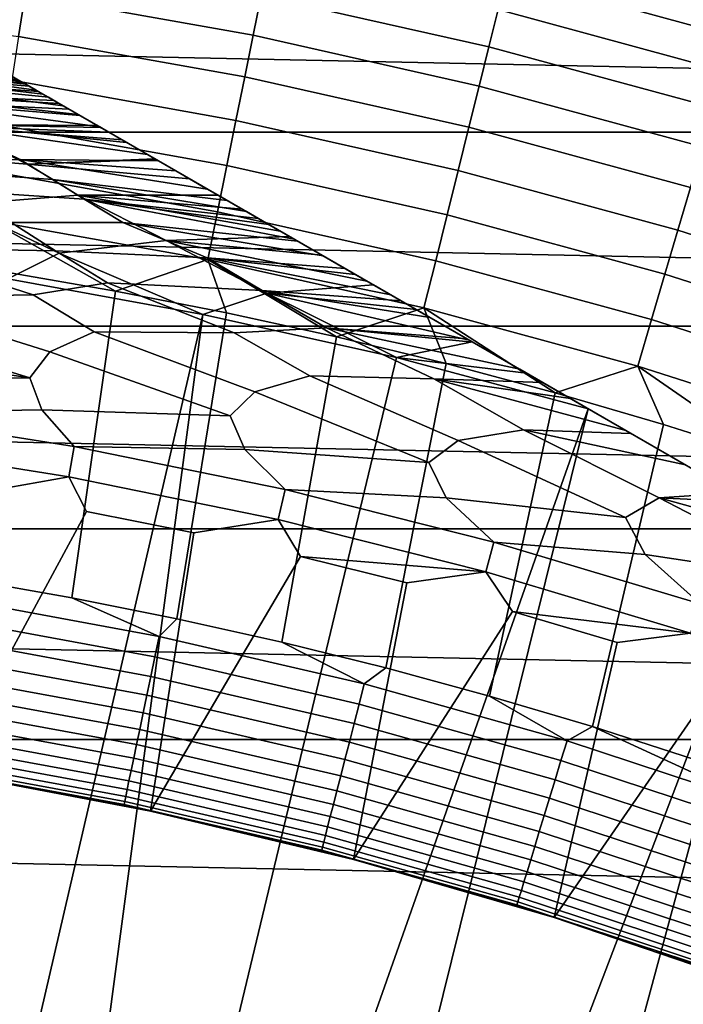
# Model space of a CAD drawing. Header units: metres. Extents: x -29 to 117, y -464 to 29.
# Tile 198 of 256: x 3.42 to 6.25, y 17.75 to 21.96. Entities that reach past the tile are written whole.
import ezdxf

# ---------------------------------------------------------------- set-up
doc = ezdxf.new("R2010")
doc.units = ezdxf.units.M
doc.layers.add('solid_24_501_056_XXX', color=7, linetype='CONTINUOUS')

msp = doc.modelspace()

# ---------------------------------------------------------------- linework, layer by layer
at = {"layer": 'solid_24_501_056_XXX'}
for points in [[(6.513302, 22.018349, 122.551315), (5.532981, 22.284904, 122.551315), (5.498942, 22.147802, 122.713974), (6.473231, 21.882889, 122.713974)], [(19.337824, 21.476927, -99.5), (-19.337824, 21.476927, -99.5), (-18.42173, 22.267677, -99.5)], [(19.337824, 21.476927, -99.5), (-18.42173, 22.267677, -99.5), (18.42173, 22.267677, -99.5)], [(3.444656, 22.064533, 123.135521), (2.465297, 22.195307, 123.135521), (2.445253, 22.014851, 123.25148), (3.41665, 21.885141, 123.25148)], [(4.451448, 22.059931, 123.006828), (3.471307, 22.235243, 123.006828), (3.444656, 22.064533, 123.135521), (4.417273, 21.89057, 123.135521)], [(5.462177, 21.999725, 122.866074), (4.483709, 22.219803, 122.866074), (4.451448, 22.059931, 123.006828), (5.422876, 21.841436, 123.006828)], [(6.473231, 21.882889, 122.713974), (5.498942, 22.147802, 122.713974), (5.462177, 21.999725, 122.866074), (6.429952, 21.736584, 122.866074)], [(4.417273, 21.89057, 123.135521), (3.444656, 22.064533, 123.135521), (3.41665, 21.885141, 123.25148), (4.381359, 21.712591, 123.25148)], [(5.422876, 21.841436, 123.006828), (4.451448, 22.059931, 123.006828), (4.417273, 21.89057, 123.135521), (5.381243, 21.673752, 123.135521)], [(6.429952, 21.736584, 122.866074), (5.462177, 21.999725, 122.866074), (5.422876, 21.841436, 123.006828), (6.383688, 21.580187, 123.006828)], [(4.381359, 21.712591, 123.25148), (3.41665, 21.885141, 123.25148), (3.387432, 21.697989, 123.354111), (4.343892, 21.526913, 123.354111)], [(5.381243, 21.673752, 123.135521), (4.417273, 21.89057, 123.135521), (4.381359, 21.712591, 123.25148), (5.337491, 21.497538, 123.25148)], [(6.383688, 21.580187, 123.006828), (5.422876, 21.841436, 123.006828), (5.381243, 21.673752, 123.135521), (6.334678, 21.414509, 123.135521)], [(2.682043, 21.739191, 128.636398), (2.584054, 21.804773, 129.020157), (3.415605, 21.69936, 129.10791), (3.437664, 21.686625, 129.020355)], [(2.729863, 21.707321, 148.10318), (3.500813, 21.650166, 147.895264), (3.491007, 21.655827, 147.876602), (2.63108, 21.772953, 147.895477)], [(2.63108, 21.772953, 147.895477), (3.491007, 21.655827, 147.876602), (3.447366, 21.681023, 147.784149)], [(2.63108, 21.772953, 147.895477), (3.447366, 21.681023, 147.784149), (3.41168, 21.701626, 147.69342)], [(2.682043, 21.739191, 128.636398), (3.437664, 21.686625, 129.020355), (3.461836, 21.672668, 128.935287)], [(2.682043, 21.739191, 128.636398), (3.461836, 21.672668, 128.935287), (3.519247, 21.639523, 128.761612)], [(2.821607, 21.646397, 128.25618), (2.682043, 21.739191, 128.636398), (3.519247, 21.639523, 128.761612), (3.567751, 21.611519, 128.636612)], [(3.335342, 21.745701, 129.791641), (3.335342, 21.745701, 147.257355), (17.164658, 13.761341, 147.257355), (17.164658, 13.761341, 129.791641)], [(3.340253, 21.742865, 129.621338), (3.335342, 21.745701, 129.791641), (17.164658, 13.761341, 129.791641), (17.159746, 13.764176, 129.621338)], [(3.335342, 21.745701, 147.257355), (3.338247, 21.744022, 147.34343), (17.164658, 13.761341, 147.257355)], [(3.347201, 21.738853, 147.429871), (17.161751, 13.76302, 147.34346), (17.164658, 13.761341, 147.257355), (3.338247, 21.744022, 147.34343)], [(17.139305, 13.775978, 129.406357), (3.355197, 21.734238, 129.450684), (3.340253, 21.742865, 129.621338), (17.144802, 13.772804, 129.450684)], [(17.159746, 13.764176, 129.621338), (17.144802, 13.772804, 129.450684), (3.340253, 21.742865, 129.621338)], [(3.353562, 21.735182, 147.471283), (17.15279, 13.768193, 147.429932), (17.161751, 13.76302, 147.34346), (3.347201, 21.738853, 147.429871)], [(3.362109, 21.730246, 147.516571), (17.146439, 13.77186, 147.471283), (17.15279, 13.768193, 147.429932), (3.353562, 21.735182, 147.471283)], [(17.11982, 13.787229, 129.279663), (3.360694, 21.731064, 129.406357), (3.355197, 21.734238, 129.450684), (17.139305, 13.775978, 129.406357)], [(2.963548, 21.608273, 148.306549), (3.631131, 21.574926, 148.102859), (3.605883, 21.589504, 148.067352), (2.729863, 21.707321, 148.10318)], [(2.729863, 21.707321, 148.10318), (3.605883, 21.589504, 148.067352), (3.543586, 21.625471, 147.971069)], [(2.729863, 21.707321, 148.10318), (3.543586, 21.625471, 147.971069), (3.500813, 21.650166, 147.895264)], [(4.343892, 21.526913, 123.354111), (3.387432, 21.697989, 123.354111), (3.357154, 21.504042, 123.442886), (4.305064, 21.334496, 123.442886)], [(17.084394, 13.807681, 129.10791), (3.380181, 21.719812, 129.279663), (3.360694, 21.731064, 129.406357), (17.11982, 13.787229, 129.279663)], [(3.383557, 21.717863, 147.60437), (17.137867, 13.776809, 147.516678), (17.146439, 13.77186, 147.471283), (3.362109, 21.730246, 147.516571)], [(17.062336, 13.820416, 129.020355), (3.415605, 21.69936, 129.10791), (3.380181, 21.719812, 129.279663), (17.084394, 13.807681, 129.10791)], [(3.408528, 21.703447, 147.684433), (17.1164, 13.789203, 147.604523), (17.137867, 13.776809, 147.516678), (3.383557, 21.717863, 147.60437)], [(3.41168, 21.701626, 147.69342), (17.091473, 13.803595, 147.684433), (17.1164, 13.789203, 147.604523), (3.408528, 21.703447, 147.684433)], [(3.447366, 21.681023, 147.784149), (17.088253, 13.805453, 147.693619), (17.091473, 13.803595, 147.684433), (3.41168, 21.701626, 147.69342)], [(17.038164, 13.834373, 128.935287), (3.437664, 21.686625, 129.020355), (3.415605, 21.69936, 129.10791), (17.062336, 13.820416, 129.020355)], [(5.337491, 21.497538, 123.25148), (4.381359, 21.712591, 123.25148), (4.343892, 21.526913, 123.354111), (5.291847, 21.3137, 123.354111)], [(16.980753, 13.867519, 128.761612), (3.461836, 21.672668, 128.935287), (3.437664, 21.686625, 129.020355), (17.038164, 13.834373, 128.935287)], [(3.491007, 21.655827, 147.876602), (17.052536, 13.826076, 147.784378), (17.088253, 13.805453, 147.693619), (3.447366, 21.681023, 147.784149)], [(16.932249, 13.895523, 128.636612), (3.519247, 21.639523, 128.761612), (3.461836, 21.672668, 128.935287), (16.980753, 13.867519, 128.761612)], [(3.500813, 21.650166, 147.895264), (17.00886, 13.851291, 147.876862), (17.052536, 13.826076, 147.784378), (3.491007, 21.655827, 147.876602)], [(3.543586, 21.625471, 147.971069), (16.999186, 13.856876, 147.895264), (17.00886, 13.851291, 147.876862), (3.500813, 21.650166, 147.895264)], [(6.334678, 21.414509, 123.135521), (5.381243, 21.673752, 123.135521), (5.337491, 21.497538, 123.25148), (6.283175, 21.2404, 123.25148)], [(2.821607, 21.646397, 128.25618), (3.567751, 21.611519, 128.636612), (3.588748, 21.599396, 128.5867)], [(2.821607, 21.646397, 128.25618), (3.588748, 21.599396, 128.5867), (3.670763, 21.552046, 128.410522)], [(3.116491, 21.509502, 127.880661), (2.821607, 21.646397, 128.25618), (3.670763, 21.552046, 128.410522), (3.753112, 21.504501, 128.256302)], [(3.129154, 21.501953, 148.504578), (3.80098, 21.476864, 148.30632), (3.762603, 21.499022, 148.264679), (2.963548, 21.608273, 148.306549)], [(2.963548, 21.608273, 148.306549), (3.762603, 21.499022, 148.264679), (3.678541, 21.547554, 148.165436)], [(2.963548, 21.608273, 148.306549), (3.678541, 21.547554, 148.165436), (3.631131, 21.574926, 148.102859)], [(16.911251, 13.907645, 128.5867), (3.567751, 21.611519, 128.636612), (3.519247, 21.639523, 128.761612), (16.932249, 13.895523, 128.636612)], [(3.605883, 21.589504, 148.067352), (16.956259, 13.88166, 147.971329), (16.999186, 13.856876, 147.895264), (3.543586, 21.625471, 147.971069)], [(16.829237, 13.954996, 128.410522), (3.588748, 21.599396, 128.5867), (3.567751, 21.611519, 128.636612), (16.911251, 13.907645, 128.5867)], [(16.746887, 14.002541, 128.256302), (3.670763, 21.552046, 128.410522), (3.588748, 21.599396, 128.5867), (16.829237, 13.954996, 128.410522)], [(3.631131, 21.574926, 148.102859), (16.893955, 13.917631, 148.067581), (16.956259, 13.88166, 147.971329), (3.605883, 21.589504, 148.067352)], [(3.678541, 21.547554, 148.165436), (16.868868, 13.932116, 148.102859), (16.893955, 13.917631, 148.067581), (3.631131, 21.574926, 148.102859)], [(16.733585, 14.010221, 128.232971), (3.753112, 21.504501, 128.256302), (3.670763, 21.552046, 128.410522), (16.746887, 14.002541, 128.256302)], [(3.678541, 21.547554, 148.165436), (16.82131, 13.959574, 148.165619), (16.868868, 13.932116, 148.102859)], [(3.678541, 21.547554, 148.165436), (3.762603, 21.499022, 148.264679), (16.82131, 13.959574, 148.165619)], [(5.291847, 21.3137, 123.354111), (4.343892, 21.526913, 123.354111), (4.305064, 21.334496, 123.442886), (5.244546, 21.123186, 123.442886)], [(2.757542, 21.34557, 148.880539), (3.423881, 21.359745, 148.696228), (3.129154, 21.501953, 148.504578), (2.572652, 21.478899, 148.696228)], [(3.116491, 21.509502, 127.880661), (3.45377, 21.340508, 127.511368), (2.676948, 21.403339, 127.389389), (2.595201, 21.461843, 127.511368)], [(3.876734, 21.433128, 128.054153), (3.997584, 21.363356, 127.880692), (3.45377, 21.340508, 127.511368), (3.116491, 21.509502, 127.880661)], [(3.116491, 21.509502, 127.880661), (3.753112, 21.504501, 128.256302), (3.766415, 21.49682, 128.232971)], [(3.116491, 21.509502, 127.880661), (3.766415, 21.49682, 128.232971), (3.876734, 21.433128, 128.054153)], [(3.423881, 21.359745, 148.696228), (4.012305, 21.354856, 148.504456), (3.966532, 21.381283, 148.465179), (3.129154, 21.501953, 148.504578)], [(3.129154, 21.501953, 148.504578), (3.966532, 21.381283, 148.465179), (3.858362, 21.443735, 148.364944)], [(3.129154, 21.501953, 148.504578), (3.858362, 21.443735, 148.364944), (3.80098, 21.476864, 148.30632)], [(4.305064, 21.334496, 123.442886), (3.357154, 21.504042, 123.442886), (3.325971, 21.3043, 123.517342), (4.265076, 21.136328, 123.517342)], [(16.623266, 14.073914, 128.054153), (3.766415, 21.49682, 128.232971), (3.753112, 21.504501, 128.256302), (16.733585, 14.010221, 128.232971)], [(3.762603, 21.499022, 148.264679), (16.737267, 14.008096, 148.264816), (16.82131, 13.959574, 148.165619)], [(3.762603, 21.499022, 148.264679), (3.80098, 21.476864, 148.30632), (16.737267, 14.008096, 148.264816)], [(16.502417, 14.143686, 127.880692), (3.876734, 21.433128, 128.054153), (3.766415, 21.49682, 128.232971), (16.623266, 14.073914, 128.054153)], [(6.283175, 21.2404, 123.25148), (5.337491, 21.497538, 123.25148), (5.291847, 21.3137, 123.354111), (6.229444, 21.058762, 123.354111)], [(20.220102, 20.648422, -99.5), (-20.220102, 20.648422, -99.5), (-19.337824, 21.476927, -99.5)], [(20.220102, 20.648422, -99.5), (-19.337824, 21.476927, -99.5), (19.337824, 21.476927, -99.5)], [(3.80098, 21.476864, 148.30632), (16.69902, 14.030177, 148.30632), (16.737267, 14.008096, 148.264816)], [(3.80098, 21.476864, 148.30632), (3.858362, 21.443735, 148.364944), (16.69902, 14.030177, 148.30632)], [(3.858362, 21.443735, 148.364944), (16.641527, 14.063371, 148.365051), (16.69902, 14.030177, 148.30632)], [(3.858362, 21.443735, 148.364944), (3.966532, 21.381283, 148.465179), (16.641527, 14.063371, 148.365051)], [(2.77843, 21.330507, 127.270569), (2.676948, 21.403339, 127.389389), (3.45377, 21.340508, 127.511368), (3.562097, 21.273937, 127.389389)], [(16.497526, 14.14651, 127.874092), (3.997584, 21.363356, 127.880692), (3.876734, 21.433128, 128.054153), (16.502417, 14.143686, 127.880692)], [(3.154904, 21.166769, 149.056564), (3.668852, 21.207945, 148.880539), (3.423881, 21.359745, 148.696228), (2.757542, 21.34557, 148.880539)], [(3.668852, 21.207945, 148.880539), (4.267914, 21.207279, 148.696198), (4.221539, 21.234055, 148.664291), (3.423881, 21.359745, 148.696228)], [(3.423881, 21.359745, 148.696228), (4.221539, 21.234055, 148.664291), (4.087329, 21.311541, 148.56517)], [(3.423881, 21.359745, 148.696228), (4.087329, 21.311541, 148.56517), (4.012305, 21.354856, 148.504456)], [(4.002474, 21.360531, 127.874092), (3.45377, 21.340508, 127.511368), (3.997584, 21.363356, 127.880692)], [(4.145812, 21.277775, 127.693161), (3.45377, 21.340508, 127.511368), (4.002474, 21.360531, 127.874092)], [(3.966532, 21.381283, 148.465179), (16.533386, 14.125806, 148.46524), (16.641527, 14.063371, 148.365051)], [(3.966532, 21.381283, 148.465179), (4.012305, 21.354856, 148.504456), (16.533386, 14.125806, 148.46524)], [(16.497526, 14.14651, 127.874092), (4.002474, 21.360531, 127.874092), (3.997584, 21.363356, 127.880692)], [(16.354189, 14.229266, 127.693161), (4.145812, 21.277775, 127.693161), (4.002474, 21.360531, 127.874092)], [(16.497526, 14.14651, 127.874092), (16.354189, 14.229266, 127.693161), (4.002474, 21.360531, 127.874092)], [(4.012305, 21.354856, 148.504456), (16.487696, 14.152185, 148.504456), (16.533386, 14.125806, 148.46524)], [(4.012305, 21.354856, 148.504456), (4.087329, 21.311541, 148.56517), (16.487696, 14.152185, 148.504456)], [(2.902494, 21.243662, 127.157471), (2.77843, 21.330507, 127.270569), (3.562097, 21.273937, 127.389389), (3.696512, 21.190706, 127.270569)], [(4.145812, 21.277775, 127.693161), (4.306782, 21.184839, 127.511368), (3.562097, 21.273937, 127.389389), (3.45377, 21.340508, 127.511368)], [(4.087329, 21.311541, 148.56517), (16.412628, 14.195526, 148.565216), (16.487696, 14.152185, 148.504456)], [(4.087329, 21.311541, 148.56517), (4.221539, 21.234055, 148.664291), (16.412628, 14.195526, 148.565216)], [(5.244546, 21.123186, 123.442886), (4.305064, 21.334496, 123.442886), (4.265076, 21.136328, 123.517342), (5.195832, 20.926983, 123.517342)], [(6.229444, 21.058762, 123.354111), (5.291847, 21.3137, 123.354111), (5.244546, 21.123186, 123.442886), (6.173762, 20.870527, 123.442886)], [(4.265076, 21.136328, 123.517342), (3.325971, 21.3043, 123.517342), (3.294044, 21.099794, 123.577095), (4.224134, 20.933435, 123.577095)], [(4.388536, 21.137638, 127.432182), (3.562097, 21.273937, 127.389389), (4.306782, 21.184839, 127.511368)], [(3.696512, 21.190706, 127.270569), (3.562097, 21.273937, 127.389389), (4.388536, 21.137638, 127.432182), (4.439304, 21.108328, 127.389404)], [(4.145812, 21.277775, 127.693161), (16.193218, 14.322203, 127.511368), (4.306782, 21.184839, 127.511368)], [(16.354189, 14.229266, 127.693161), (16.193218, 14.322203, 127.511368), (4.145812, 21.277775, 127.693161)], [(3.385008, 21.091717, 127.05098), (2.902494, 21.243662, 127.157471), (3.696512, 21.190706, 127.270569), (3.860737, 21.090574, 127.157471)], [(4.221539, 21.234055, 148.664291), (16.278452, 14.272993, 148.664291), (16.412628, 14.195526, 148.565216)], [(4.221539, 21.234055, 148.664291), (4.267914, 21.207279, 148.696198), (16.278452, 14.272993, 148.664291)], [(7.216559, 20.941685, 123.25148), (6.283175, 21.2404, 123.25148), (6.229444, 21.058762, 123.354111), (7.154846, 20.7626, 123.354111)], [(3.668852, 21.207945, 148.880539), (3.154904, 21.166769, 149.056564), (3.589594, 20.960844, 149.223404), (4.046632, 21.014526, 149.056564)], [(4.046632, 21.014526, 149.056564), (4.571846, 21.031805, 148.880569), (4.532078, 21.054766, 148.858505), (3.668852, 21.207945, 148.880539)], [(3.668852, 21.207945, 148.880539), (4.532078, 21.054766, 148.858505), (4.369611, 21.148565, 148.762192)], [(3.668852, 21.207945, 148.880539), (4.369611, 21.148565, 148.762192), (4.267914, 21.207279, 148.696198)], [(3.696512, 21.190706, 127.270569), (4.439304, 21.108328, 127.389404), (4.483796, 21.08264, 127.354851)], [(4.592694, 21.019768, 127.279564), (3.696512, 21.190706, 127.270569), (4.483796, 21.08264, 127.354851)], [(3.860737, 21.090574, 127.157471), (3.696512, 21.190706, 127.270569), (4.592694, 21.019768, 127.279564), (4.606872, 21.011581, 127.270576)], [(4.267914, 21.207279, 148.696198), (16.232086, 14.299761, 148.696198), (16.278452, 14.272993, 148.664291)], [(4.267914, 21.207279, 148.696198), (4.369611, 21.148565, 148.762192), (16.232086, 14.299761, 148.696198)], [(3.154904, 21.166769, 149.056564), (2.697857, 21.094164, 149.223404), (3.3703, 20.850689, 149.378677), (3.589594, 20.960844, 149.223404)], [(4.306782, 21.184839, 127.511368), (16.193218, 14.322203, 127.511368), (16.111465, 14.369402, 127.432182)], [(4.388536, 21.137638, 127.432182), (4.306782, 21.184839, 127.511368), (16.111465, 14.369402, 127.432182)], [(4.369611, 21.148565, 148.762192), (16.130411, 14.358464, 148.762177), (16.232086, 14.299761, 148.696198)], [(4.369611, 21.148565, 148.762192), (4.532078, 21.054766, 148.858505), (16.130411, 14.358464, 148.762177)], [(2.853817, 20.982992, 126.861099), (2.6863, 21.102814, 126.951927), (3.385008, 21.091717, 127.05098), (3.574286, 20.97068, 126.951927)], [(5.195832, 20.926983, 123.517342), (4.265076, 21.136328, 123.517342), (4.224134, 20.933435, 123.577095), (5.145956, 20.726099, 123.577095)], [(4.388536, 21.137638, 127.432182), (16.111465, 14.369402, 127.432182), (16.060696, 14.398714, 127.389404)], [(4.388536, 21.137638, 127.432182), (16.060696, 14.398714, 127.389404), (4.439304, 21.108328, 127.389404)], [(4.439304, 21.108328, 127.389404), (16.060696, 14.398714, 127.389404), (16.016211, 14.424397, 127.354858)], [(4.483796, 21.08264, 127.354851), (4.439304, 21.108328, 127.389404), (16.016211, 14.424397, 127.354858)], [(6.173762, 20.870527, 123.442886), (5.244546, 21.123186, 123.442886), (5.195832, 20.926983, 123.517342), (6.116416, 20.67667, 123.517342)], [(3.294044, 21.099794, 123.577095), (3.355904, 20.880278, 123.621208), (3.830339, 20.798475, 123.621208)], [(4.224134, 20.933435, 123.577095), (3.294044, 21.099794, 123.577095), (3.830339, 20.798475, 123.621208)], [(3.574286, 20.97068, 126.951927), (3.385008, 21.091717, 127.05098), (3.860737, 21.090574, 127.157471), (4.221205, 20.940397, 127.05098)], [(3.860737, 21.090574, 127.157471), (4.606872, 21.011581, 127.270576), (4.715455, 20.948893, 127.206657)], [(4.221205, 20.940397, 127.05098), (3.860737, 21.090574, 127.157471), (4.715455, 20.948893, 127.206657), (4.809387, 20.894659, 127.157463)], [(4.483796, 21.08264, 127.354851), (16.016211, 14.424397, 127.354858), (15.907318, 14.487267, 127.279572)], [(4.592694, 21.019768, 127.279564), (4.483796, 21.08264, 127.354851), (15.907318, 14.487267, 127.279572)], [(4.046632, 21.014526, 149.056564), (4.709715, 20.952206, 148.952667), (4.571846, 21.031805, 148.880569)], [(4.532078, 21.054766, 148.858505), (15.967973, 14.452248, 148.85849), (16.130411, 14.358464, 148.762177)], [(4.532078, 21.054766, 148.858505), (4.571846, 21.031805, 148.880569), (15.967973, 14.452248, 148.85849)], [(4.571846, 21.031805, 148.880569), (15.928155, 14.475237, 148.880569), (15.967973, 14.452248, 148.85849)], [(4.571846, 21.031805, 148.880569), (4.709715, 20.952206, 148.952667), (15.928155, 14.475237, 148.880569)], [(4.592694, 21.019768, 127.279564), (15.907318, 14.487267, 127.279572), (15.893128, 14.49546, 127.270576)], [(4.592694, 21.019768, 127.279564), (15.893128, 14.49546, 127.270576), (4.606872, 21.011581, 127.270576)], [(7.154846, 20.7626, 123.354111), (6.229444, 21.058762, 123.354111), (6.173762, 20.870527, 123.442886), (7.090893, 20.577015, 123.442886)], [(2.810565, 20.770868, 126.706879), (2.613932, 20.908825, 126.779205), (2.853817, 20.982992, 126.861099), (3.478252, 20.782526, 126.779205)], [(3.478252, 20.782526, 126.779205), (2.853817, 20.982992, 126.861099), (3.574286, 20.97068, 126.951927), (3.796071, 20.833149, 126.861099)], [(4.046632, 21.014526, 149.056564), (3.589594, 20.960844, 149.223404), (4.202723, 20.698969, 149.378677), (4.474879, 20.789845, 149.223404)], [(4.474879, 20.789845, 149.223404), (4.930019, 20.825012, 149.05661), (4.902789, 20.840734, 149.044464), (4.046632, 21.014526, 149.056564)], [(4.046632, 21.014526, 149.056564), (4.902789, 20.840734, 149.044464), (4.709715, 20.952206, 148.952667)], [(4.606872, 21.011581, 127.270576), (15.893128, 14.49546, 127.270576), (15.784567, 14.558137, 127.206665)], [(4.715455, 20.948893, 127.206657), (4.606872, 21.011581, 127.270576), (15.784567, 14.558137, 127.206665)], [(3.589594, 20.960844, 149.223404), (3.3703, 20.850689, 149.378677), (4.202723, 20.698969, 149.378677)], [(3.796071, 20.833149, 126.861099), (3.574286, 20.97068, 126.951927), (4.221205, 20.940397, 127.05098), (4.455907, 20.801197, 126.951927)], [(4.224134, 20.933435, 123.577095), (3.830339, 20.798475, 123.621208), (4.302789, 20.705894, 123.621208)], [(4.221205, 20.940397, 127.05098), (4.809387, 20.894659, 127.157463), (4.852511, 20.869762, 127.136421)], [(5.004323, 20.782114, 127.069061), (4.221205, 20.940397, 127.05098), (4.852511, 20.869762, 127.136421)], [(4.455907, 20.801197, 126.951927), (4.221205, 20.940397, 127.05098), (5.004323, 20.782114, 127.069061), (5.048938, 20.756355, 127.050964)], [(4.224134, 20.933435, 123.577095), (4.302789, 20.705894, 123.621208), (4.773009, 20.602585, 123.621208)], [(5.145956, 20.726099, 123.577095), (4.224134, 20.933435, 123.577095), (4.773009, 20.602585, 123.621208)], [(4.709715, 20.952206, 148.952667), (15.790358, 14.554793, 148.952637), (15.928155, 14.475237, 148.880569)], [(4.709715, 20.952206, 148.952667), (15.5973, 14.666256, 149.044434), (15.790358, 14.554793, 148.952637)], [(4.709715, 20.952206, 148.952667), (4.902789, 20.840734, 149.044464), (15.5973, 14.666256, 149.044434)], [(4.715455, 20.948893, 127.206657), (15.784567, 14.558137, 127.206665), (15.690613, 14.612382, 127.157463)], [(4.809387, 20.894659, 127.157463), (4.715455, 20.948893, 127.206657), (15.690613, 14.612382, 127.157463)], [(4.809387, 20.894659, 127.157463), (15.690613, 14.612382, 127.157463), (15.647524, 14.637259, 127.136436)], [(4.852511, 20.869762, 127.136421), (4.809387, 20.894659, 127.157463), (15.647524, 14.637259, 127.136436)], [(6.116416, 20.67667, 123.517342), (5.195832, 20.926983, 123.517342), (5.145956, 20.726099, 123.577095), (6.057703, 20.478189, 123.577095)], [(4.202723, 20.698969, 149.378677), (3.3703, 20.850689, 149.378677), (2.841593, 16.637764, 153.621323), (3.242795, 16.564241, 153.621323)], [(3.355904, 20.880278, 123.621208), (3.191957, 19.567719, 123.854294), (3.643077, 19.488771, 123.854294), (3.830339, 20.798475, 123.621208)], [(4.852511, 20.869762, 127.136421), (15.647524, 14.637259, 127.136436), (15.495726, 14.724899, 127.069077)], [(5.004323, 20.782114, 127.069061), (4.852511, 20.869762, 127.136421), (15.495726, 14.724899, 127.069077)], [(7.090893, 20.577015, 123.442886), (6.173762, 20.870527, 123.442886), (6.116416, 20.67667, 123.517342), (7.025028, 20.385883, 123.517342)], [(3.738629, 20.624037, 126.706879), (3.478252, 20.782526, 126.779205), (3.796071, 20.833149, 126.861099), (4.336594, 20.620512, 126.779205)], [(4.336594, 20.620512, 126.779205), (3.796071, 20.833149, 126.861099), (4.455907, 20.801197, 126.951927), (4.73062, 20.641014, 126.861099)], [(4.474879, 20.789845, 149.223404), (5.112379, 20.719727, 149.133255), (4.930019, 20.825012, 149.05661)], [(4.902789, 20.840734, 149.044464), (4.930019, 20.825012, 149.05661), (15.5973, 14.666256, 149.044434)], [(4.930019, 20.825012, 149.05661), (15.569982, 14.682028, 149.05661), (15.5973, 14.666256, 149.044434)], [(4.930019, 20.825012, 149.05661), (5.112379, 20.719727, 149.133255), (15.569982, 14.682028, 149.05661)], [(3.464989, 20.428574, 126.593147), (2.6677, 20.671347, 126.644699), (2.810565, 20.770868, 126.706879), (3.549334, 20.538342, 126.644699)], [(3.549334, 20.538342, 126.644699), (2.810565, 20.770868, 126.706879), (3.478252, 20.782526, 126.779205), (3.738629, 20.624037, 126.706879)], [(3.830339, 20.798475, 123.621208), (3.643077, 19.488771, 123.854294), (4.092253, 19.399426, 123.854294), (4.302789, 20.705894, 123.621208)], [(4.474879, 20.789845, 149.223404), (4.202723, 20.698969, 149.378677), (5.028401, 20.514029, 149.378677)], [(4.455907, 20.801197, 126.951927), (5.048938, 20.756355, 127.050964), (5.171361, 20.685675, 127.004768)], [(4.73062, 20.641014, 126.861099), (4.455907, 20.801197, 126.951927), (5.171361, 20.685675, 127.004768), (5.328514, 20.594942, 126.95192)], [(5.338748, 20.589033, 149.218872), (4.474879, 20.789845, 149.223404), (5.028401, 20.514029, 149.378677), (5.351584, 20.581623, 149.223434)], [(4.474879, 20.789845, 149.223404), (5.338748, 20.589033, 149.218872), (5.112379, 20.719727, 149.133255)], [(5.004323, 20.782114, 127.069061), (15.495726, 14.724899, 127.069077), (15.451062, 14.750686, 127.050964)], [(5.004323, 20.782114, 127.069061), (15.451062, 14.750686, 127.050964), (5.048938, 20.756355, 127.050964)], [(5.145956, 20.726099, 123.577095), (4.773009, 20.602585, 123.621208), (5.240756, 20.488596, 123.621208)], [(5.048938, 20.756355, 127.050964), (15.451062, 14.750686, 127.050964), (15.328703, 14.82133, 127.004791)], [(5.171361, 20.685675, 127.004768), (5.048938, 20.756355, 127.050964), (15.328703, 14.82133, 127.004791)], [(5.145956, 20.726099, 123.577095), (5.240756, 20.488596, 123.621208), (5.705786, 20.363991, 123.621208)], [(6.057703, 20.478189, 123.577095), (5.145956, 20.726099, 123.577095), (5.705786, 20.363991, 123.621208)], [(4.202723, 20.698969, 149.378677), (3.242795, 16.564241, 153.621323), (3.642104, 16.481047, 153.621323)], [(4.202723, 20.698969, 149.378677), (3.642104, 16.481047, 153.621323), (4.039287, 16.388227, 153.621323), (5.028401, 20.514029, 149.378677)], [(4.302789, 20.705894, 123.621208), (4.092253, 19.399426, 123.854294), (4.539246, 19.299726, 123.854294), (4.773009, 20.602585, 123.621208)], [(5.112379, 20.719727, 149.133255), (15.387714, 14.78726, 149.133209), (15.569982, 14.682028, 149.05661)], [(5.112379, 20.719727, 149.133255), (15.161338, 14.917958, 149.218842), (15.387714, 14.78726, 149.133209)], [(5.112379, 20.719727, 149.133255), (5.338748, 20.589033, 149.218872), (15.161338, 14.917958, 149.218842)], [(5.171361, 20.685675, 127.004768), (15.328703, 14.82133, 127.004791), (15.171486, 14.9121, 126.95192)], [(5.328514, 20.594942, 126.95192), (5.171361, 20.685675, 127.004768), (15.171486, 14.9121, 126.95192)], [(21.067442, 19.783127, -99.5), (-21.067442, 19.783127, -99.5), (-20.220102, 20.648422, -99.5)], [(21.067442, 19.783127, -99.5), (-20.220102, 20.648422, -99.5), (20.220102, 20.648422, -99.5)], [(3.464989, 20.428574, 126.593147), (2.604105, 20.556055, 126.593147), (2.6677, 20.671347, 126.644699)], [(4.659179, 20.43576, 126.706879), (4.336594, 20.620512, 126.779205), (4.73062, 20.641014, 126.861099), (5.187484, 20.423065, 126.779205)], [(4.73062, 20.641014, 126.861099), (5.328514, 20.594942, 126.95192), (5.354389, 20.580004, 126.943817)], [(5.554147, 20.464672, 126.886459), (4.73062, 20.641014, 126.861099), (5.354389, 20.580004, 126.943817)], [(5.187484, 20.423065, 126.779205), (4.73062, 20.641014, 126.861099), (5.554147, 20.464672, 126.886459), (5.652919, 20.407646, 126.861031)], [(7.025028, 20.385883, 123.517342), (6.116416, 20.67667, 123.517342), (6.057703, 20.478189, 123.577095), (6.957593, 20.190193, 123.577095)], [(4.319761, 20.265055, 126.593147), (3.549334, 20.538342, 126.644699), (3.738629, 20.624037, 126.706879), (4.424474, 20.36775, 126.644699)], [(4.424474, 20.36775, 126.644699), (3.738629, 20.624037, 126.706879), (4.336594, 20.620512, 126.779205), (4.659179, 20.43576, 126.706879)], [(4.773009, 20.602585, 123.621208), (4.539246, 19.299726, 123.854294), (4.983817, 19.189732, 123.854294), (5.240756, 20.488596, 123.621208)], [(3.464989, 20.428574, 126.593147), (2.641938, 20.423672, 126.552628), (2.604105, 20.556055, 126.593147)], [(5.351584, 20.581623, 149.223434), (5.028401, 20.514029, 149.378677), (5.583365, 20.447803, 149.300659)], [(5.328514, 20.594942, 126.95192), (15.171486, 14.9121, 126.95192), (15.145691, 14.926992, 126.94384)], [(5.354389, 20.580004, 126.943817), (5.328514, 20.594942, 126.95192), (15.145691, 14.926992, 126.94384)], [(5.338748, 20.589033, 149.218872), (5.351584, 20.581623, 149.223434), (15.161338, 14.917958, 149.218842)], [(5.351584, 20.581623, 149.223434), (15.148416, 14.925419, 149.223434), (15.161338, 14.917958, 149.218842)], [(5.351584, 20.581623, 149.223434), (5.583365, 20.447803, 149.300659), (15.148416, 14.925419, 149.223434)], [(5.354389, 20.580004, 126.943817), (15.145691, 14.926992, 126.94384), (14.94595, 15.042314, 126.886482)], [(5.554147, 20.464672, 126.886459), (5.354389, 20.580004, 126.943817), (14.94595, 15.042314, 126.886482)], [(3.549334, 20.538342, 126.644699), (4.319761, 20.265055, 126.593147), (3.515024, 20.291645, 126.552628), (3.464989, 20.428574, 126.593147)], [(5.84601, 20.296165, 149.378677), (5.028401, 20.514029, 149.378677), (4.039287, 16.388227, 153.621323), (4.434112, 16.285837, 153.621323)], [(5.583365, 20.447803, 149.300659), (5.028401, 20.514029, 149.378677), (5.84601, 20.296165, 149.378677)], [(5.240756, 20.488596, 123.621208), (4.983817, 19.189732, 123.854294), (5.425729, 19.069496, 123.854294), (5.705786, 20.363991, 123.621208)], [(6.057703, 20.478189, 123.577095), (5.705786, 20.363991, 123.621208), (6.16786, 20.22883, 123.621208)], [(6.057703, 20.478189, 123.577095), (6.16786, 20.22883, 123.621208), (6.626738, 20.083187, 123.621208)], [(6.957593, 20.190193, 123.577095), (6.057703, 20.478189, 123.577095), (6.626738, 20.083187, 123.621208)], [(5.166913, 20.065786, 126.593147), (4.424474, 20.36775, 126.644699), (4.659179, 20.43576, 126.706879), (5.291517, 20.159887, 126.644699)], [(5.291517, 20.159887, 126.644699), (4.659179, 20.43576, 126.706879), (5.187484, 20.423065, 126.779205), (5.570367, 20.206417, 126.706879)], [(5.554147, 20.464672, 126.886459), (14.94595, 15.042314, 126.886482), (14.84708, 15.099395, 126.861031)], [(5.554147, 20.464672, 126.886459), (14.84708, 15.099395, 126.861031), (5.652919, 20.407646, 126.861031)], [(5.583365, 20.447803, 149.300659), (5.84601, 20.296165, 149.378677), (14.916689, 15.059207, 149.300629)], [(5.583365, 20.447803, 149.300659), (14.916689, 15.059207, 149.300629), (15.148416, 14.925419, 149.223434)], [(3.464989, 20.428574, 126.593147), (3.515024, 20.291645, 126.552628), (2.746982, 20.279037, 126.52346), (2.641938, 20.423672, 126.552628)], [(5.187484, 20.423065, 126.779205), (5.652919, 20.407646, 126.861031), (5.771297, 20.339302, 126.832893)], [(6.006657, 20.203417, 126.783379), (5.187484, 20.423065, 126.779205), (5.771297, 20.339302, 126.832893)], [(5.570367, 20.206417, 126.706879), (5.187484, 20.423065, 126.779205), (6.006657, 20.203417, 126.783379), (6.028537, 20.190784, 126.779175)], [(5.652919, 20.407646, 126.861031), (14.84708, 15.099395, 126.861031), (14.728818, 15.167674, 126.832924)], [(5.771297, 20.339302, 126.832893), (5.652919, 20.407646, 126.861031), (14.728818, 15.167674, 126.832924)], [(4.424474, 20.36775, 126.644699), (5.166913, 20.065786, 126.593147), (4.381647, 20.122311, 126.552628), (4.319761, 20.265055, 126.593147)], [(5.705786, 20.363991, 123.621208), (5.425729, 19.069496, 123.854294), (5.864746, 18.939087, 123.854294), (6.16786, 20.22883, 123.621208)], [(5.771297, 20.339302, 126.832893), (14.728818, 15.167674, 126.832924), (14.493478, 15.303548, 126.783409)], [(6.006657, 20.203417, 126.783379), (5.771297, 20.339302, 126.832893), (14.493478, 15.303548, 126.783409)], [(3.630522, 20.005823, 126.505867), (2.729308, 20.148561, 126.505867), (2.746982, 20.279037, 126.52346), (3.654032, 20.135374, 126.52346)], [(3.654032, 20.135374, 126.52346), (2.746982, 20.279037, 126.52346), (3.515024, 20.291645, 126.552628)], [(4.319761, 20.265055, 126.593147), (4.381647, 20.122311, 126.552628), (3.654032, 20.135374, 126.52346), (3.515024, 20.291645, 126.552628)], [(5.84601, 20.296165, 149.378677), (4.434112, 16.285837, 153.621323), (4.826348, 16.173935, 153.621323)], [(6.657271, 19.827784, 149.584457), (5.84601, 20.296165, 149.378677), (4.826348, 16.173935, 153.621323), (5.215765, 16.052589, 153.621323)], [(14.65399, 15.210876, 149.378677), (5.84601, 20.296165, 149.378677), (6.657271, 19.827784, 149.584457)], [(14.916689, 15.059207, 149.300629), (5.84601, 20.296165, 149.378677), (14.65399, 15.210876, 149.378677)], [(6.16786, 20.22883, 123.621208), (5.864746, 18.939087, 123.854294), (6.300634, 18.798571, 123.854294), (6.626738, 20.083187, 123.621208)], [(6.00495, 19.831121, 126.593147), (5.291517, 20.159887, 126.644699), (5.570367, 20.206417, 126.706879), (6.148877, 19.915133, 126.644699)], [(5.570367, 20.206417, 126.706879), (6.028537, 20.190784, 126.779175), (6.261425, 20.056326, 126.738144)], [(6.148877, 19.915133, 126.644699), (5.570367, 20.206417, 126.706879), (6.261425, 20.056326, 126.738144), (6.467977, 19.937073, 126.706787)], [(6.006657, 20.203417, 126.783379), (14.493478, 15.303548, 126.783409), (14.471462, 15.316258, 126.779175)], [(6.006657, 20.203417, 126.783379), (14.471462, 15.316258, 126.779175), (6.028537, 20.190784, 126.779175)], [(6.028537, 20.190784, 126.779175), (14.471462, 15.316258, 126.779175), (14.238732, 15.450625, 126.738167)], [(6.261425, 20.056326, 126.738144), (6.028537, 20.190784, 126.779175), (14.238732, 15.450625, 126.738167)], [(2.729308, 20.148561, 126.505867), (3.630522, 20.005823, 126.505867), (3.245591, 19.937534, 126.5), (2.784235, 20.0072, 126.5)], [(4.524424, 19.822796, 126.505867), (3.630522, 20.005823, 126.505867), (3.654032, 20.135374, 126.52346), (4.553723, 19.951162, 126.52346)], [(4.553723, 19.951162, 126.52346), (3.654032, 20.135374, 126.52346), (4.381647, 20.122311, 126.552628)], [(5.291517, 20.159887, 126.644699), (6.00495, 19.831121, 126.593147), (5.240215, 19.915983, 126.552628), (5.166913, 20.065786, 126.593147)], [(5.166913, 20.065786, 126.593147), (5.240215, 19.915983, 126.552628), (4.553723, 19.951162, 126.52346), (4.381647, 20.122311, 126.552628)], [(3.630522, 20.005823, 126.505867), (3.705711, 19.857162, 126.5), (3.104264, 18.744692, 126.5), (3.245591, 19.937534, 126.5)], [(3.630522, 20.005823, 126.505867), (4.524424, 19.822796, 126.505867), (4.16363, 19.766239, 126.5), (3.705711, 19.857162, 126.5)], [(5.409214, 19.599848, 126.505867), (4.524424, 19.822796, 126.505867), (4.553723, 19.951162, 126.52346), (5.444243, 19.72677, 126.52346)], [(5.444243, 19.72677, 126.52346), (4.553723, 19.951162, 126.52346), (5.240215, 19.915983, 126.552628)], [(6.148877, 19.915133, 126.644699), (6.467977, 19.937073, 126.706787), (6.536668, 19.897413, 126.697311)], [(6.00495, 19.831121, 126.593147), (6.089149, 19.67304, 126.552628), (5.444243, 19.72677, 126.52346), (5.240215, 19.915983, 126.552628)], [(6.148877, 19.915133, 126.644699), (6.832394, 19.561472, 126.593147), (6.089149, 19.67304, 126.552628), (6.00495, 19.831121, 126.593147)], [(6.83356, 19.726004, 126.661018), (6.148877, 19.915133, 126.644699), (6.536668, 19.897413, 126.697311)], [(6.832394, 19.561472, 126.593147), (6.148877, 19.915133, 126.644699), (6.83356, 19.726004, 126.661018), (6.991507, 19.634813, 126.644547)], [(4.16363, 19.766239, 126.5), (3.979375, 18.578594, 126.5), (3.104264, 18.744692, 126.5), (3.705711, 19.857162, 126.5)], [(4.524424, 19.822796, 126.505867), (4.619172, 19.664762, 126.5), (3.979375, 18.578594, 126.5), (4.16363, 19.766239, 126.5)], [(4.524424, 19.822796, 126.505867), (5.409214, 19.599848, 126.505867), (4.619172, 19.664762, 126.5)], [(6.657271, 19.827784, 149.584457), (5.215765, 16.052589, 153.621323), (5.602135, 15.921869, 153.621323)], [(7.461967, 19.363192, 149.748764), (6.657271, 19.827784, 149.584457), (5.602135, 15.921869, 153.621323), (5.985234, 15.781851, 153.621323)], [(21.877172, 18.883842, -99.5), (-21.877172, 18.883842, -99.5), (-21.067442, 19.783127, -99.5)], [(21.877172, 18.883842, -99.5), (-21.067442, 19.783127, -99.5), (21.067442, 19.783127, -99.5)], [(6.283112, 19.337429, 126.505867), (5.409214, 19.599848, 126.505867), (5.444243, 19.72677, 126.52346), (6.323799, 19.462652, 126.52346)], [(6.323799, 19.462652, 126.52346), (5.444243, 19.72677, 126.52346), (6.089149, 19.67304, 126.552628)], [(6.832394, 19.561472, 126.593147), (6.926888, 19.393929, 126.552628), (6.323799, 19.462652, 126.52346), (6.089149, 19.67304, 126.552628)], [(5.072509, 19.552727, 126.5), (4.845712, 18.371689, 126.5), (3.979375, 18.578594, 126.5), (4.619172, 19.664762, 126.5)], [(5.409214, 19.599848, 126.505867), (5.072509, 19.552727, 126.5), (4.619172, 19.664762, 126.5)], [(5.409214, 19.599848, 126.505867), (5.522876, 19.430332, 126.5), (4.845712, 18.371689, 126.5), (5.072509, 19.552727, 126.5)], [(5.409214, 19.599848, 126.505867), (6.283112, 19.337429, 126.505867), (5.522876, 19.430332, 126.5)], [(3.131875, 19.486662, 123.874374), (4.015557, 19.323921, 123.874374), (3.643077, 19.488771, 123.854294), (3.191957, 19.567719, 123.854294)], [(4.015557, 19.323921, 123.874374), (3.131875, 19.486662, 123.874374), (3.117813, 19.399166, 123.903053), (3.997527, 19.237156, 123.903053)], [(4.015557, 19.323921, 123.874374), (4.092253, 19.399426, 123.854294), (3.643077, 19.488771, 123.854294)], [(5.970101, 19.297611, 126.5), (5.701695, 18.12431, 126.5), (4.845712, 18.371689, 126.5), (5.522876, 19.430332, 126.5)], [(6.283112, 19.337429, 126.505867), (5.970101, 19.297611, 126.5), (5.522876, 19.430332, 126.5)], [(3.997527, 19.237156, 123.903053), (3.117813, 19.399166, 123.903053), (3.104235, 19.314686, 123.939857), (3.980118, 19.153381, 123.939857)], [(4.015557, 19.323921, 123.874374), (4.890916, 19.121128, 123.874374), (4.539246, 19.299726, 123.854294), (4.092253, 19.399426, 123.854294)], [(6.283112, 19.337429, 126.505867), (6.414347, 19.15453, 126.5), (5.701695, 18.12431, 126.5), (5.970101, 19.297611, 126.5)], [(7.461967, 19.363192, 149.748764), (5.985234, 15.781851, 153.621323), (6.364837, 15.632616, 153.621323)], [(3.980118, 19.153381, 123.939857), (3.104235, 19.314686, 123.939857), (3.09126, 19.233952, 123.984459), (3.963482, 19.07332, 123.984459)], [(4.890916, 19.121128, 123.874374), (4.015557, 19.323921, 123.874374), (3.997527, 19.237156, 123.903053), (4.868956, 19.035275, 123.903053)], [(4.890916, 19.121128, 123.874374), (4.983817, 19.189732, 123.854294), (4.539246, 19.299726, 123.854294)], [(3.963482, 19.07332, 123.984459), (3.09126, 19.233952, 123.984459), (3.078999, 19.157665, 124.036476), (3.947762, 18.997671, 124.036476)], [(4.868956, 19.035275, 123.903053), (3.997527, 19.237156, 123.903053), (3.980118, 19.153381, 123.939857), (4.847752, 18.952377, 123.939857)], [(4.890916, 19.121128, 123.874374), (5.756138, 18.878706, 123.874374), (5.425729, 19.069496, 123.854294), (4.983817, 19.189732, 123.854294)], [(3.947762, 18.997671, 124.036476), (3.078999, 19.157665, 124.036476), (3.067559, 19.086487, 124.095459), (3.933094, 18.927088, 124.095459)], [(4.847752, 18.952377, 123.939857), (3.980118, 19.153381, 123.939857), (3.963482, 19.07332, 123.984459), (4.827489, 18.873158, 123.984459)], [(6.855004, 19.001287, 126.5), (6.544885, 17.837154, 126.5), (5.701695, 18.12431, 126.5), (6.414347, 19.15453, 126.5)], [(3.933094, 18.927088, 124.095459), (3.067559, 19.086487, 124.095459), (3.05704, 19.021036, 124.160889), (3.919607, 18.862185, 124.160889)], [(5.756138, 18.878706, 123.874374), (4.890916, 19.121128, 123.874374), (4.868956, 19.035275, 123.903053), (5.730293, 18.79394, 123.903053)], [(4.827489, 18.873158, 123.984459), (3.963482, 19.07332, 123.984459), (3.947762, 18.997671, 124.036476), (4.808342, 18.798304, 124.036476)], [(5.756138, 18.878706, 123.874374), (5.864746, 18.939087, 123.854294), (5.425729, 19.069496, 123.854294)], [(3.919607, 18.862185, 124.160889), (3.05704, 19.021036, 124.160889), (3.047533, 18.961882, 124.232208), (3.907417, 18.803524, 124.232208)], [(5.730293, 18.79394, 123.903053), (4.868956, 19.035275, 123.903053), (4.847752, 18.952377, 123.939857), (5.705338, 18.712093, 123.939857)], [(3.907417, 18.803524, 124.232208), (3.047533, 18.961882, 124.232208), (3.03912, 18.909534, 124.308784), (3.89663, 18.751614, 124.308784)], [(4.808342, 18.798304, 124.036476), (3.947762, 18.997671, 124.036476), (3.933094, 18.927088, 124.095459), (4.790477, 18.72846, 124.095459)], [(4.790477, 18.72846, 124.095459), (3.933094, 18.927088, 124.095459), (3.919607, 18.862185, 124.160889), (4.77405, 18.664238, 124.160889)], [(5.705338, 18.712093, 123.939857), (4.847752, 18.952377, 123.939857), (4.827489, 18.873158, 123.984459), (5.68149, 18.633879, 123.984459)], [(6.609429, 18.597153, 123.874374), (5.864746, 18.939087, 123.854294), (5.756138, 18.878706, 123.874374)], [(6.609429, 18.597153, 123.874374), (6.300634, 18.798571, 123.854294), (5.864746, 18.939087, 123.854294)], [(23.380772, 16.986727, -99.5), (-22.648489, 17.951477, -99.5), (-21.877172, 18.883842, -99.5), (22.648489, 17.951477, -99.5)], [(22.648489, 17.951477, -99.5), (-21.877172, 18.883842, -99.5), (21.877172, 18.883842, -99.5)], [(3.89663, 18.751614, 124.308784), (3.03912, 18.909534, 124.308784), (3.031873, 18.864449, 124.389969), (3.887339, 18.706903, 124.389969)], [(6.609429, 18.597153, 123.874374), (5.756138, 18.878706, 123.874374), (5.730293, 18.79394, 123.903053), (6.579753, 18.513651, 123.903053)], [(3.887339, 18.706903, 124.389969), (3.031873, 18.864449, 124.389969), (3.025857, 18.827017, 124.475044), (3.879626, 18.669785, 124.475044)], [(4.77405, 18.664238, 124.160889), (3.919607, 18.862185, 124.160889), (3.907417, 18.803524, 124.232208), (4.759202, 18.606192, 124.232208)], [(5.68149, 18.633879, 123.984459), (4.827489, 18.873158, 123.984459), (4.808342, 18.798304, 124.036476), (5.658956, 18.559973, 124.036476)], [(3.873556, 18.640575, 124.563286), (3.021124, 18.797562, 124.563286), (3.017713, 18.77634, 124.653915), (3.869183, 18.619532, 124.653915)], [(3.879626, 18.669785, 124.475044), (3.025857, 18.827017, 124.475044), (3.021124, 18.797562, 124.563286), (3.873556, 18.640575, 124.563286)], [(4.759202, 18.606192, 124.232208), (3.907417, 18.803524, 124.232208), (3.89663, 18.751614, 124.308784), (4.746064, 18.554827, 124.308784)], [(5.658956, 18.559973, 124.036476), (4.808342, 18.798304, 124.036476), (4.790477, 18.72846, 124.095459), (5.637931, 18.491014, 124.095459)], [(6.579753, 18.513651, 123.903053), (5.730293, 18.79394, 123.903053), (5.705338, 18.712093, 123.939857), (6.551099, 18.433025, 123.939857)], [(3.869183, 18.619532, 124.653915), (3.017713, 18.77634, 124.653915), (3.015655, 18.763538, 124.746147), (3.866545, 18.606836, 124.746147)], [(3.015655, 18.763538, 124.746147), (3.104163, 18.744711, 124.839096), (3.542733, 18.66679, 124.839096)], [(3.866545, 18.606836, 124.746147), (3.015655, 18.763538, 124.746147), (3.542733, 18.66679, 124.839096)], [(4.746064, 18.554827, 124.308784), (3.89663, 18.751614, 124.308784), (3.887339, 18.706903, 124.389969), (4.734748, 18.510588, 124.389969)], [(3.542733, 18.66679, 124.839096), (3.104163, 18.744711, 124.839096), (3.104264, 18.744692, 126.5), (3.979375, 18.578594, 126.5)], [(4.734748, 18.510588, 124.389969), (3.887339, 18.706903, 124.389969), (3.879626, 18.669785, 124.475044), (4.725353, 18.473856, 124.475044)], [(5.637931, 18.491014, 124.095459), (4.790477, 18.72846, 124.095459), (4.77405, 18.664238, 124.160889), (5.618598, 18.427607, 124.160889)], [(6.551099, 18.433025, 123.939857), (5.705338, 18.712093, 123.939857), (5.68149, 18.633879, 123.984459), (6.523716, 18.355976, 123.984459)], [(3.866545, 18.606836, 124.746147), (3.542733, 18.66679, 124.839096), (3.979375, 18.578594, 126.5), (3.979356, 18.578609, 124.839096)], [(4.725353, 18.473856, 124.475044), (3.879626, 18.669785, 124.475044), (3.873556, 18.640575, 124.563286), (4.71796, 18.444956, 124.563286)], [(5.618598, 18.427607, 124.160889), (4.77405, 18.664238, 124.160889), (4.759202, 18.606192, 124.232208), (5.601124, 18.370296, 124.232208)], [(4.71796, 18.444956, 124.563286), (3.873556, 18.640575, 124.563286), (3.869183, 18.619532, 124.653915), (4.712634, 18.424131, 124.653915)], [(6.523716, 18.355976, 123.984459), (5.68149, 18.633879, 123.984459), (5.658956, 18.559973, 124.036476), (6.497841, 18.283173, 124.036476)], [(4.712634, 18.424131, 124.653915), (3.869183, 18.619532, 124.653915), (3.866545, 18.606836, 124.746147), (4.709421, 18.41157, 124.746147)], [(3.866545, 18.606836, 124.746147), (3.979356, 18.578609, 124.839096), (4.413792, 18.480217, 124.839096)], [(4.709421, 18.41157, 124.746147), (3.866545, 18.606836, 124.746147), (4.413792, 18.480217, 124.839096)], [(5.601124, 18.370296, 124.232208), (4.759202, 18.606192, 124.232208), (4.746064, 18.554827, 124.308784), (5.585661, 18.319582, 124.308784)], [(4.413792, 18.480217, 124.839096), (3.979356, 18.578609, 124.839096), (3.979375, 18.578594, 126.5), (4.845712, 18.371689, 126.5)], [(5.585661, 18.319582, 124.308784), (4.746064, 18.554827, 124.308784), (4.734748, 18.510588, 124.389969), (5.572343, 18.275904, 124.389969)], [(6.497841, 18.283173, 124.036476), (5.658956, 18.559973, 124.036476), (5.637931, 18.491014, 124.095459), (6.4737, 18.215244, 124.095459)], [(5.572343, 18.275904, 124.389969), (4.734748, 18.510588, 124.389969), (4.725353, 18.473856, 124.475044), (5.561286, 18.239639, 124.475044)], [(4.709421, 18.41157, 124.746147), (4.413792, 18.480217, 124.839096), (4.845712, 18.371689, 126.5), (4.845802, 18.371668, 124.839096)], [(5.561286, 18.239639, 124.475044), (4.725353, 18.473856, 124.475044), (4.71796, 18.444956, 124.563286), (5.552586, 18.211103, 124.563286)], [(6.4737, 18.215244, 124.095459), (5.637931, 18.491014, 124.095459), (5.618598, 18.427607, 124.160889), (6.4515, 18.152782, 124.160889)], [(5.546317, 18.190546, 124.653915), (4.712634, 18.424131, 124.653915), (4.709421, 18.41157, 124.746147), (5.542535, 18.178141, 124.746147)], [(4.709421, 18.41157, 124.746147), (4.845802, 18.371668, 124.839096), (5.275148, 18.253021, 124.839096)], [(5.542535, 18.178141, 124.746147), (4.709421, 18.41157, 124.746147), (5.275148, 18.253021, 124.839096)], [(5.552586, 18.211103, 124.563286), (4.71796, 18.444956, 124.563286), (4.712634, 18.424131, 124.653915), (5.546317, 18.190546, 124.653915)], [(6.4515, 18.152782, 124.160889), (5.618598, 18.427607, 124.160889), (5.601124, 18.370296, 124.232208), (6.431436, 18.096327, 124.232208)], [(5.275148, 18.253021, 124.839096), (4.845802, 18.371668, 124.839096), (4.845712, 18.371689, 126.5), (5.701695, 18.12431, 126.5)], [(6.431436, 18.096327, 124.232208), (5.601124, 18.370296, 124.232208), (5.585661, 18.319582, 124.308784), (6.413681, 18.046368, 124.308784)], [(6.413681, 18.046368, 124.308784), (5.585661, 18.319582, 124.308784), (5.572343, 18.275904, 124.389969), (6.398389, 18.003342, 124.389969)], [(5.542535, 18.178141, 124.746147), (5.275148, 18.253021, 124.839096), (5.701695, 18.12431, 126.5), (5.701596, 18.124342, 124.839096)], [(6.398389, 18.003342, 124.389969), (5.572343, 18.275904, 124.389969), (5.561286, 18.239639, 124.475044), (6.385693, 17.967617, 124.475044)], [(6.375702, 17.939507, 124.563286), (5.552586, 18.211103, 124.563286), (5.546317, 18.190546, 124.653915), (6.368505, 17.919256, 124.653915)], [(6.385693, 17.967617, 124.475044), (5.561286, 18.239639, 124.475044), (5.552586, 18.211103, 124.563286), (6.375702, 17.939507, 124.563286)], [(6.368505, 17.919256, 124.653915), (5.546317, 18.190546, 124.653915), (5.542535, 18.178141, 124.746147), (6.364162, 17.907036, 124.746147)], [(5.542535, 18.178141, 124.746147), (5.701596, 18.124342, 124.839096), (6.12491, 17.985703, 124.839096)], [(6.364162, 17.907036, 124.746147), (5.542535, 18.178141, 124.746147), (6.12491, 17.985703, 124.839096)], [(6.12491, 17.985703, 124.839096), (5.701596, 18.124342, 124.839096), (5.701695, 18.12431, 126.5), (6.544885, 17.837154, 126.5)], [(24.071438, 15.992999, -99.5), (-23.380772, 16.986727, -99.5), (-22.648489, 17.951477, -99.5), (23.380772, 16.986727, -99.5)], [(6.364162, 17.907036, 124.746147), (6.12491, 17.985703, 124.839096), (6.544885, 17.837154, 126.5), (6.544858, 17.837175, 124.839096)]]:
    msp.add_3dface(points, dxfattribs=at)

doc.saveas('drawing.dxf')
